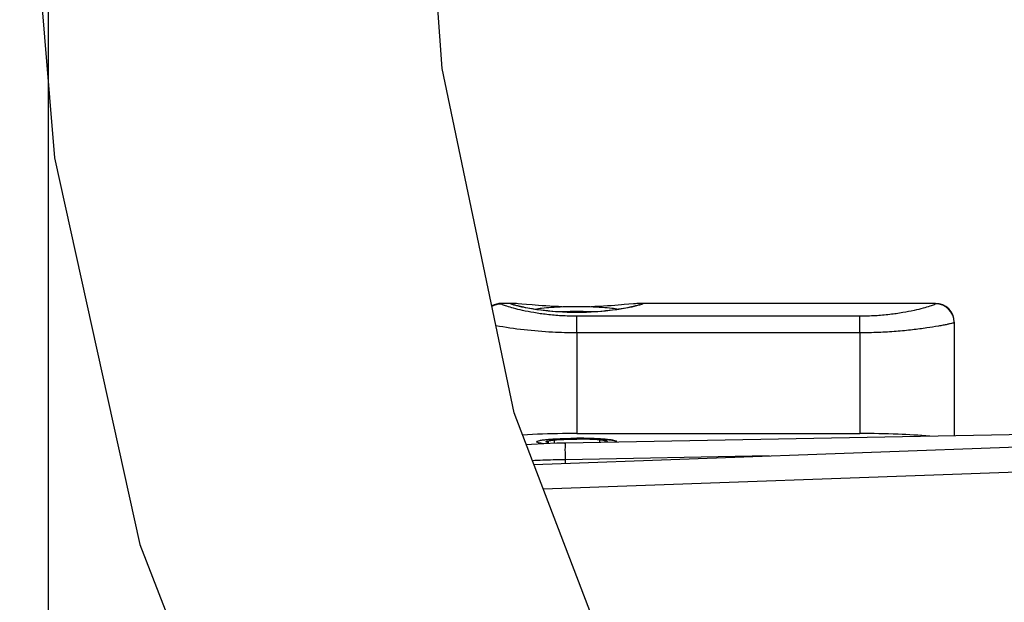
# Model space of a CAD drawing. Header units: millimetres. Extents: x 0 to 8410, y 0 to 5940.
# Tile 38 of 85: x 1617 to 1722, y 3504 to 3566. Entities that reach past the tile are written whole.
import ezdxf

# ---------------------------------------------------------------- set-up
doc = ezdxf.new("R2010")
doc.units = ezdxf.units.MM
doc.header["$LTSCALE"] = 462.55
doc.layers.get('0').update_dxf_attribs({"linetype": 'CONTINUOUS'})
for name, color, linetype in [('204101000013-1_DXF_DIMENSION', 7, 'CONTINUOUS'), ('304102000035DXF_CONTINUOUS_LINE', 7, 'CONTINUOUS'), ('304105000087DXF_CONTINUOUS_LINE', 7, 'CONTINUOUS'), ('304107000013DXF_CONTINUOUS_LINE', 7, 'CONTINUOUS'), ('501023000046DXF_CONTINUOUS_LINE', 7, 'CONTINUOUS'), ('BUXIAN_DXF_CONTINUOUS_LINE', 7, 'CONTINUOUS')]:
    doc.layers.add(name, color=color, linetype=linetype)
doc.styles.get("Standard").update_dxf_attribs({"font": 'txt', "width": 0.7})
doc.dimstyles.new('DIMSTYLE_7', dxfattribs={"dimtxt": 70, "dimasz": 60, "dimexe": 1.5, "dimexo": 0, "dimgap": 1.75, "dimtad": 1, "dimdsep": 46, "dimtxsty": 'Standard', "dimblk": '_FILLED', "dimblk1": '_FILLED', "dimblk2": '_FILLED', "dimcen": 0.09, "dimclrt": 5, "dimazin": 2, "dimtp": 0.01, "dimtm": 0.01, "dimtfac": 1, "dimtofl": 0, "dimtmove": 0, "dimatfit": 3, "dimldrblk": '_FILLED', "dimfxl": 0, "dimtolj": 1, "dimarcsym": 0})

# ---------------------------------------------------------------- blocks, each defined once
blk = doc.blocks.new('_FILLED')
at = {"color": 0, "linetype": 'ByBlock'}
blk.add_solid([(0, 0), (-1, 0.125), (-1, -0.125)], dxfattribs=at)
blk = doc.blocks.new('*D17')
at = {"layer": '204101000013-1_DXF_DIMENSION', "color": 2, "linetype": 'Continuous'}
for p, q in [((1620.24, 3854.73), (1620.24, 2759.43)), ((2072.74, 3146.17), (2072.74, 2759.43)), ((1620.24, 2774.43), (1846.49, 2774.43)), ((2072.74, 2774.43), (1846.49, 2774.43))]:
    blk.add_line(p, q, dxfattribs=at)
at = {"layer": '204101000013-1_DXF_DIMENSION', "color": 2, "linetype": 'Continuous', "xscale": 60, "yscale": 60, "zscale": 60, "rotation": 180}
blk.add_blockref('_FILLED', (1620.24, 2774.43), dxfattribs=at)
at = {"layer": '204101000013-1_DXF_DIMENSION', "color": 2, "linetype": 'Continuous', "xscale": 60, "yscale": 60, "zscale": 60}
blk.add_blockref('_FILLED', (2072.74, 2774.43), dxfattribs=at)
blk = doc.blocks.new('*D18')
at = {"layer": '204101000013-1_DXF_DIMENSION', "color": 2, "linetype": 'Continuous'}
for p, q in [((1620.24, 3860.58), (1620.24, 2954.04)), ((1877.74, 3135.23), (1877.74, 2954.04)), ((1620.24, 2969.04), (1748.99, 2969.04)), ((1877.74, 2969.04), (1748.99, 2969.04))]:
    blk.add_line(p, q, dxfattribs=at)
at = {"layer": '204101000013-1_DXF_DIMENSION', "color": 2, "linetype": 'Continuous', "xscale": 60, "yscale": 60, "zscale": 60, "rotation": 180}
blk.add_blockref('_FILLED', (1620.24, 2969.04), dxfattribs=at)
at = {"layer": '204101000013-1_DXF_DIMENSION', "color": 2, "linetype": 'Continuous', "xscale": 60, "yscale": 60, "zscale": 60}
blk.add_blockref('_FILLED', (1877.74, 2969.04), dxfattribs=at)

msp = doc.modelspace()

# ---------------------------------------------------------------- linework, layer by layer
at = {"layer": '304102000035DXF_CONTINUOUS_LINE', "color": 7, "linetype": 'Continuous'}
for p, q in [((1728.77, 3522.047), (1675.043, 3521.034)), ((1671.693, 3518.783), (1728.309, 3520.833))]:
    msp.add_line(p, q, dxfattribs=at)
at = {"layer": '304102000035DXF_CONTINUOUS_LINE', "color": 9, "linetype": 'Continuous'}
for p, q in [((1696.621, 3519.685), (1675.046, 3519.278)), ((1675.046, 3518.904), (1675.046, 3519.278)), ((1672.687, 3516.184), (1728.308, 3518.198))]:
    msp.add_line(p, q, dxfattribs=at)
at = {"layer": '304102000035DXF_CONTINUOUS_LINE', "color": 7, "linetype": 'Continuous'}
msp.add_lwpolyline([(1675.043, 3521.034), (1674.143, 3521.013), (1672.735, 3520.965), (1671.428, 3520.901), (1670.896, 3520.867)], dxfattribs=at)
at = {"layer": '304102000035DXF_CONTINUOUS_LINE', "color": 9, "linetype": 'Continuous'}
for centre, radius, start, end in [((1676.612, 3411.949), 107.34, 91.53317, 92.71643), ((1676.888, 3402.759), 116.534, 90.90558, 91.54772)]:
    msp.add_arc(centre, radius, start, end, dxfattribs=at)
msp.add_open_spline([(1675.046, 3519.278), (1675.042, 3519.507), (1675.048, 3519.912), (1675.003, 3520.499), (1675.083, 3520.769), (1675, 3521.031), (1675.043, 3521.034)], degree=3, knots=[0, 0, 0, 0, 0.391235, 0.7138433, 0.9258442, 1, 1, 1, 1], dxfattribs=at)
at = {"layer": '304105000087DXF_CONTINUOUS_LINE', "color": 7, "linetype": 'Continuous'}
msp.add_arc((1676.241, 3473.523), 48.024, 89.1212, 90.00338, dxfattribs=at)
for points, knots in [([(1671.988, 3521.177), (1671.988, 3521.191), (1672.014, 3521.224), (1672.123, 3521.275), (1672.359, 3521.333), (1672.747, 3521.392), (1673.056, 3521.423), (1673.233, 3521.439)], [0, 0, 0, 0, 0.0322143, 0.0870774, 0.2815815, 0.5891619, 1, 1, 1, 1]), ([(1672.748, 3520.965), (1672.638, 3520.979), (1672.45, 3521.005), (1672.207, 3521.057), (1672.065, 3521.098), (1671.988, 3521.152), (1671.988, 3521.177)], [0, 0, 0, 0, 0.4104458, 0.7143141, 0.9075793, 1, 1, 1, 1]), ([(1672.988, 3521.177), (1672.988, 3521.187), (1673.008, 3521.213), (1673.091, 3521.252), (1673.172, 3521.272), (1673.234, 3521.285)], [0, 0, 0, 0, 0.1145223, 0.3093871, 1, 1, 1, 1]), ([(1673.234, 3521.068), (1673.172, 3521.082), (1673.091, 3521.101), (1673.008, 3521.14), (1672.988, 3521.166), (1672.988, 3521.177)], [0, 0, 0, 0, 0.6906129, 0.8854777, 1, 1, 1, 1]), ([(1673.233, 3521.439), (1673.691, 3521.478), (1674.693, 3521.531), (1675.696, 3521.547), (1676.238, 3521.547)], [0, 0, 0, 0, 0.4591853, 1, 1, 1, 1]), ([(1673.234, 3521.285), (1673.396, 3521.319), (1673.795, 3521.368), (1674.482, 3521.42), (1675.321, 3521.452), (1675.923, 3521.46), (1676.238, 3521.46)], [0, 0, 0, 0, 0.1644446, 0.3998681, 0.6865283, 1, 1, 1, 1]), ([(1679.241, 3521.285), (1679.08, 3521.319), (1678.681, 3521.368), (1677.993, 3521.42), (1677.155, 3521.452), (1676.552, 3521.46), (1676.238, 3521.46)], [0, 0, 0, 0, 0.1644446, 0.3998681, 0.6865283, 1, 1, 1, 1]), ([(1679.243, 3521.439), (1679.079, 3521.453), (1678.325, 3521.508), (1677.569, 3521.532), (1676.977, 3521.541)], [0, 0, 0, 0, 0.217433, 1, 1, 1, 1]), ([(1679.488, 3521.177), (1679.488, 3521.187), (1679.468, 3521.213), (1679.385, 3521.252), (1679.304, 3521.272), (1679.241, 3521.285)], [0, 0, 0, 0, 0.1145223, 0.3093871, 1, 1, 1, 1]), ([(1680.488, 3521.177), (1680.488, 3521.191), (1680.461, 3521.224), (1680.353, 3521.275), (1680.116, 3521.333), (1679.728, 3521.392), (1679.42, 3521.423), (1679.243, 3521.439)], [0, 0, 0, 0, 0.0322143, 0.0870774, 0.2815815, 0.5891619, 1, 1, 1, 1])]:
    msp.add_open_spline(points, degree=3, knots=knots, dxfattribs=at)
at = {"layer": '304107000013DXF_CONTINUOUS_LINE', "color": 7, "linetype": 'Continuous'}
for p, q in [((1669.414, 3535.836), (1668.238, 3535.836)), ((1670.424, 3535.768), (1670.022, 3535.802)), ((1714.238, 3535.836), (1683.062, 3535.836)), ((1716.238, 3533.836), (1716.238, 3521.811)), ((1676.238, 3522.048), (1706.238, 3522.048))]:
    msp.add_line(p, q, dxfattribs=at)
at = {"layer": '304107000013DXF_CONTINUOUS_LINE', "color": 9, "linetype": 'Continuous'}
for p, q in [((1668.238, 3535.796), (1668.238, 3535.836)), ((1714.238, 3535.836), (1714.238, 3535.796)), ((1671.79, 3535.208), (1671.832, 3535.205)), ((1706.238, 3534.472), (1676.238, 3534.472)), ((1676.238, 3532.715), (1676.238, 3534.472)), ((1680.645, 3535.205), (1680.685, 3535.208)), ((1706.238, 3532.715), (1706.238, 3534.472)), ((1706.238, 3532.715), (1676.238, 3532.715)), ((1676.238, 3532.715), (1676.238, 3522.048)), ((1706.238, 3532.715), (1706.238, 3522.048))]:
    msp.add_line(p, q, dxfattribs=at)
at = {"layer": '304107000013DXF_CONTINUOUS_LINE', "color": 7, "linetype": 'Continuous'}
for points in [[(1670.022, 3535.802), (1669.856, 3535.815), (1669.71, 3535.825), (1669.585, 3535.832), (1669.478, 3535.835), (1669.413, 3535.836)], [(1676.238, 3534.872), (1675.848, 3534.874), (1675.364, 3534.884), (1674.894, 3534.902), (1674.439, 3534.926), (1674.003, 3534.956), (1673.586, 3534.99), (1673.189, 3535.028), (1672.814, 3535.07), (1672.462, 3535.113), (1672.132, 3535.158), (1671.825, 3535.203), (1671.541, 3535.248), (1671.279, 3535.293), (1671.039, 3535.337), (1670.82, 3535.379), (1670.621, 3535.419), (1670.441, 3535.458), (1670.279, 3535.494), (1670.135, 3535.528), (1670.007, 3535.559), (1669.896, 3535.588), (1669.801, 3535.614), (1669.72, 3535.638), (1669.652, 3535.658), (1669.598, 3535.676), (1669.557, 3535.691), (1669.528, 3535.702), (1669.525, 3535.704)], [(1671.508, 3535.673), (1670.918, 3535.724), (1670.424, 3535.768)], [(1674.698, 3535.485), (1674.314, 3535.497), (1673.849, 3535.517), (1673.403, 3535.54), (1672.978, 3535.564), (1672.575, 3535.591), (1672.196, 3535.618), (1671.84, 3535.646), (1671.508, 3535.673)], [(1682.96, 3535.708), (1682.96, 3535.707), (1682.947, 3535.702), (1682.919, 3535.691), (1682.878, 3535.676), (1682.824, 3535.659), (1682.756, 3535.638), (1682.676, 3535.615), (1682.58, 3535.588), (1682.469, 3535.56), (1682.342, 3535.528), (1682.198, 3535.494), (1682.036, 3535.458), (1681.856, 3535.419), (1681.657, 3535.379), (1681.438, 3535.337), (1681.199, 3535.293), (1680.937, 3535.249), (1680.653, 3535.204), (1680.347, 3535.158), (1680.018, 3535.114), (1679.666, 3535.07), (1679.292, 3535.029), (1678.896, 3534.991), (1678.479, 3534.956), (1678.043, 3534.926), (1677.589, 3534.902), (1677.119, 3534.885), (1676.635, 3534.874), (1676.238, 3534.872)], [(1681.272, 3535.699), (1680.964, 3535.673), (1680.632, 3535.646), (1680.276, 3535.618), (1679.895, 3535.591), (1679.492, 3535.564), (1679.067, 3535.539), (1678.62, 3535.517), (1678.154, 3535.497), (1677.779, 3535.485)], [(1683.063, 3535.836), (1682.997, 3535.835), (1682.89, 3535.832), (1682.764, 3535.825), (1682.619, 3535.815), (1682.452, 3535.802), (1682.262, 3535.787), (1681.272, 3535.699)]]:
    msp.add_lwpolyline(points, dxfattribs=at)
for centre, start, end in [((1668.238, 3533.836), 90, 120.03625), ((1714.238, 3533.836), 0, 90)]:
    msp.add_arc(centre, 2, start, end, dxfattribs=at)
at = {"layer": '304107000013DXF_CONTINUOUS_LINE', "color": 9, "linetype": 'Continuous'}
for centre, radius, start, end in [((1714.239, 3533.797), 1.999, 1.10147, 90.02789), ((1714.257, 3533.798), 1.981, 0.83749, 1.08325), ((1714.261, 3533.798), 1.977, 0.00024, 0.8377)]:
    msp.add_arc(centre, radius, start, end, dxfattribs=at)
msp.add_open_spline([(1667.247, 3535.534), (1667.544, 3535.703), (1667.896, 3535.796), (1668.238, 3535.796)], degree=3, dxfattribs=at)
for points, knots in [([(1676.238, 3534.472), (1675.697, 3534.472), (1674.641, 3534.503), (1673.122, 3534.635), (1671.746, 3534.83), (1670.563, 3535.057), (1669.609, 3535.287), (1668.967, 3535.473), (1668.59, 3535.604), (1668.403, 3535.679), (1668.298, 3535.734), (1668.238, 3535.777), (1668.238, 3535.796)], [0, 0, 0, 0, 0.1985807, 0.3877993, 0.5597912, 0.7086342, 0.8299781, 0.9204589, 0.953276, 0.977458, 0.9928835, 1, 1, 1, 1]), ([(1669.659, 3535.632), (1669.608, 3535.647), (1669.516, 3535.675), (1669.397, 3535.714), (1669.31, 3535.751), (1669.26, 3535.772), (1669.229, 3535.809), (1669.274, 3535.831), (1669.328, 3535.833), (1669.381, 3535.836), (1669.413, 3535.836)], [0, 0, 0, 0, 0.2492683, 0.4456314, 0.5883016, 0.6775091, 0.7188286, 0.761664, 0.8535091, 1, 1, 1, 1]), ([(1676.238, 3534.86), (1674.885, 3534.86), (1673.014, 3534.983), (1670.832, 3535.349), (1669.991, 3535.537), (1669.659, 3535.632)], [0, 0, 0, 0, 0.611236, 0.8437478, 1, 1, 1, 1]), ([(1682.826, 3535.635), (1682.495, 3535.54), (1681.655, 3535.352), (1679.47, 3534.984), (1677.594, 3534.86), (1676.238, 3534.86)], [0, 0, 0, 0, 0.1555517, 0.387917, 1, 1, 1, 1]), ([(1683.063, 3535.836), (1683.094, 3535.836), (1683.147, 3535.833), (1683.201, 3535.83), (1683.246, 3535.81), (1683.217, 3535.773), (1683.168, 3535.752), (1683.083, 3535.715), (1682.967, 3535.677), (1682.877, 3535.649), (1682.826, 3535.635)], [0, 0, 0, 0, 0.1480011, 0.2412584, 0.2852016, 0.3259211, 0.4141636, 0.5559017, 0.7514325, 1, 1, 1, 1]), ([(1714.238, 3535.796), (1714.238, 3535.777), (1714.178, 3535.734), (1714.073, 3535.679), (1713.885, 3535.604), (1713.509, 3535.473), (1712.867, 3535.287), (1711.912, 3535.057), (1710.729, 3534.83), (1709.354, 3534.635), (1707.835, 3534.503), (1706.778, 3534.472), (1706.238, 3534.472)], [0, 0, 0, 0, 0.0071165, 0.022542, 0.046724, 0.0795411, 0.1700217, 0.2913656, 0.4402085, 0.6122005, 0.8014192, 1, 1, 1, 1]), ([(1676.238, 3532.715), (1675.383, 3532.715), (1672.513, 3532.791), (1669.649, 3533.107), (1667.667, 3533.469)], [0, 0, 0, 0, 0.2977765, 1, 1, 1, 1]), ([(1716.238, 3533.798), (1716.238, 3533.78), (1716.142, 3533.765), (1716.026, 3533.716), (1715.772, 3533.664), (1715.45, 3533.591), (1715.031, 3533.51), (1714.316, 3533.379), (1713.235, 3533.207), (1711.746, 3533.014), (1710.039, 3532.85), (1708.178, 3532.74), (1706.893, 3532.715), (1706.238, 3532.715)], [0, 0, 0, 0, 0.0054828, 0.0204201, 0.0447586, 0.0782202, 0.1204345, 0.1709659, 0.2949562, 0.4456668, 0.6177574, 0.8049425, 1, 1, 1, 1])]:
    msp.add_open_spline(points, degree=3, knots=knots, dxfattribs=at)
at = {"layer": '304107000013DXF_CONTINUOUS_LINE', "color": 7, "linetype": 'Continuous'}
for points, knots in [([(1676.238, 3522.048), (1675.73, 3522.048), (1673.816, 3522.035), (1671.902, 3521.976), (1670.497, 3521.89)], [0, 0, 0, 0, 0.2651306, 1, 1, 1, 1]), ([(1713.635, 3521.763), (1712.52, 3521.87), (1710.054, 3522.005), (1707.586, 3522.048), (1706.238, 3522.048)], [0, 0, 0, 0, 0.4537532, 1, 1, 1, 1]), ([(1671.988, 3521.177), (1671.988, 3521.213), (1672.129, 3521.279), (1672.35, 3521.33), (1672.755, 3521.394), (1673.06, 3521.424), (1673.237, 3521.439)], [0, 0, 0, 0, 0.084476, 0.279545, 0.5880218, 1, 1, 1, 1]), ([(1672.748, 3520.965), (1672.639, 3520.979), (1672.451, 3521.005), (1672.207, 3521.057), (1672.065, 3521.098), (1671.988, 3521.152), (1671.988, 3521.177)], [0, 0, 0, 0, 0.410442, 0.7143137, 0.9075896, 1, 1, 1, 1]), ([(1673.237, 3521.439), (1673.452, 3521.458), (1674.45, 3521.526), (1675.452, 3521.547), (1676.238, 3521.547)], [0, 0, 0, 0, 0.2148257, 1, 1, 1, 1]), ([(1676.238, 3521.547), (1676.514, 3521.547), (1677.514, 3521.538), (1678.516, 3521.502), (1679.238, 3521.439)], [0, 0, 0, 0, 0.2755795, 1, 1, 1, 1]), ([(1679.238, 3521.439), (1679.415, 3521.424), (1679.721, 3521.394), (1680.125, 3521.33), (1680.347, 3521.279), (1680.488, 3521.213), (1680.488, 3521.177)], [0, 0, 0, 0, 0.4119782, 0.720455, 0.915524, 1, 1, 1, 1])]:
    msp.add_open_spline(points, degree=3, knots=knots, dxfattribs=at)
at = {"layer": '501023000046DXF_CONTINUOUS_LINE', "color": 7, "linetype": 'Continuous'}
for p, q in [((1673.238, 3520.982), (1673.238, 3521.285)), ((1679.238, 3521.113), (1679.238, 3521.285))]:
    msp.add_line(p, q, dxfattribs=at)
at = {"layer": '501023000046DXF_CONTINUOUS_LINE', "color": 2, "linetype": 'Continuous'}
for p, q in [((1673.838, 3521.366), (1673.838, 3521.003)), ((1678.638, 3521.366), (1678.638, 3521.102))]:
    msp.add_line(p, q, dxfattribs=at)
at = {"layer": '501023000046DXF_CONTINUOUS_LINE', "color": 9, "linetype": 'Continuous'}
for centre, radius, start, end in [((1676.194, 3482.232), 52.729, 89.95253, 91.97173), ((1676.248, 3480.259), 54.702, 88.06424, 90.01103)]:
    msp.add_arc(centre, radius, start, end, dxfattribs=at)
at = {"layer": '501023000046DXF_CONTINUOUS_LINE', "color": 7, "linetype": 'Continuous'}
for points, knots in [([(1671.829, 3535.204), (1672.053, 3535.273), (1672.624, 3535.357), (1673.619, 3535.444), (1674.86, 3535.497), (1675.763, 3535.509), (1676.238, 3535.509)], [0, 0, 0, 0, 0.1588949, 0.3884322, 0.6779464, 1, 1, 1, 1]), ([(1676.238, 3535.509), (1676.713, 3535.509), (1677.616, 3535.497), (1678.858, 3535.443), (1679.853, 3535.357), (1680.424, 3535.273), (1680.648, 3535.204)], [0, 0, 0, 0, 0.3221597, 0.611713, 0.8411876, 1, 1, 1, 1])]:
    msp.add_open_spline(points, degree=3, knots=knots, dxfattribs=at)
at = {"layer": 'BUXIAN_DXF_CONTINUOUS_LINE', "color": 7, "linetype": 'Continuous'}
for points in [[(1632.501, 3785.968), (1629.163, 3751.448), (1622.839, 3696.615), (1618.19, 3643.868), (1617.218, 3595.606), (1620.917, 3551.251), (1629.952, 3510.294), (1643.876, 3474.42)], [(1681.689, 3492.661), (1669.61, 3524.226), (1661.985, 3560.723), (1659.115, 3600.378), (1660.234, 3643.426), (1664.398, 3690.253), (1669.141, 3731.47)]]:
    msp.add_lwpolyline(points, dxfattribs=at)

# ---------------------------------------------------------------- dimensions: what is measured, and where the dimension line sits
at = {"layer": '204101000013-1_DXF_DIMENSION', "color": 2, "linetype": 'Continuous'}
dim = msp.add_linear_dim(base=(1620.238, 2969.039), p1=(1877.738, 3135.23), p2=(1620.238, 3860.577), angle=180, dimstyle='DIMSTYLE_7', dxfattribs=at)
dim.commit()
dim.dimension.update_dxf_attribs({"geometry": '*D18', "text_midpoint": (1626.488, 2969.039), "dimtype": 160})
dim = msp.add_linear_dim(base=(2072.738, 2774.431), p1=(1620.238, 3854.733), p2=(2072.738, 3146.175), dimstyle='DIMSTYLE_7', dxfattribs=at)
dim.commit()
dim.dimension.update_dxf_attribs({"geometry": '*D17', "text_midpoint": (1723.988, 2774.431), "dimtype": 160})

doc.saveas('drawing.dxf')
